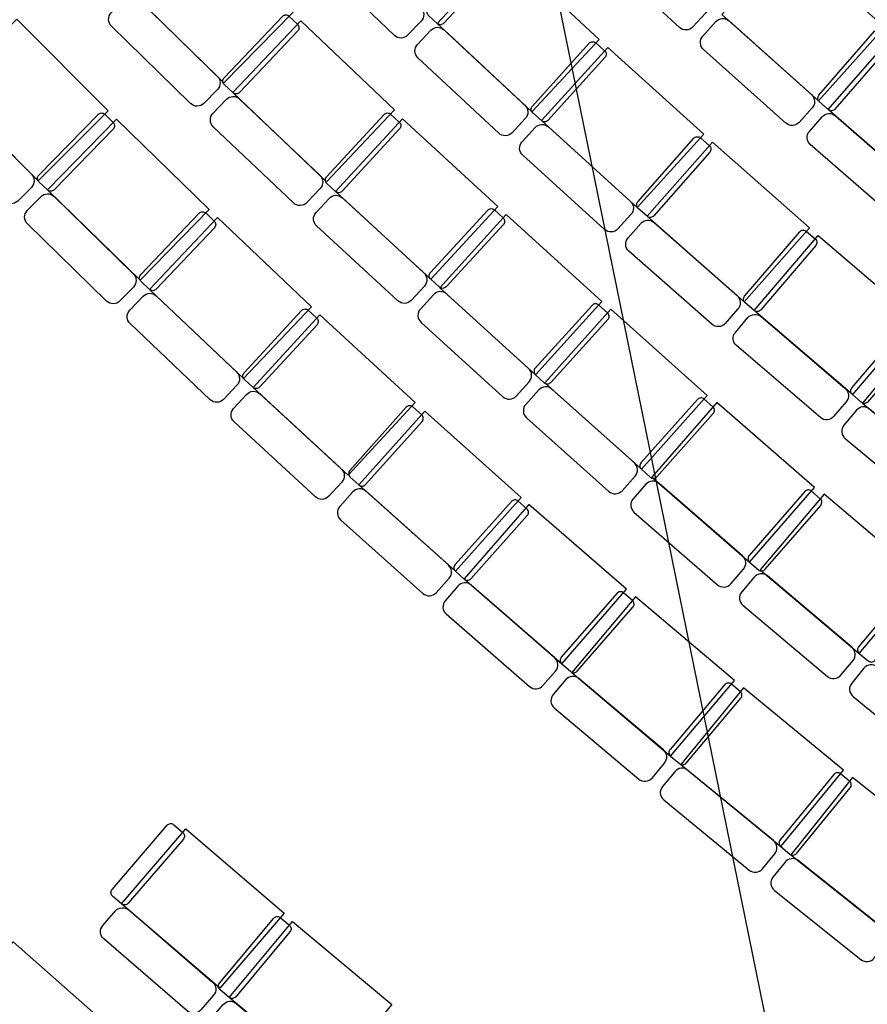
# Model space of a CAD drawing. Header units: millimetres. Extents: x 15275 to 121491, y 18097 to 137945.
# Tile 22 of 57: x 84950 to 88552, y 78670 to 82853. Entities that reach past the tile are written whole.
import ezdxf

# ---------------------------------------------------------------- set-up
doc = ezdxf.new("R2010")
doc.units = ezdxf.units.MM
doc.header["$LTSCALE"] = 0.5
doc.header["$MEASUREMENT"] = 0
doc.linetypes.add('PLINE', pattern=[0])
for name, color, linetype in [('000 2D grafikk', 7, 'Continuous'), ('000 2D grafikk(Nye konstruksjoner)', 7, 'Continuous'), ('241- Bærende innervegger', 7, 'Continuous'), ('241- Bærende innervegger (Skravur)', 7, 'Continuous'), ('25-- Dekker', 7, 'Continuous'), ('27-- Fast inventar(Nye konstruksjoner)', 7, 'Continuous'), ('279- Annet fast inventar(Nye konstruksjoner)', 7, 'Continuous')]:
    doc.layers.add(name, color=color, linetype=linetype)

# ---------------------------------------------------------------- blocks, each defined once
blk = doc.blocks.new('Auditoriestollayout[64]', base_point=(91062.3, 75172.5))
at = {"layer": '279- Annet fast inventar(Nye konstruksjoner)', "linetype": 'PLINE', "flags": 128}
for points in [[(85577.2, 79430.5, -0.414214), (85605.4, 79432.6), (85643.3, 79400, -0.414214), (85645.4, 79371.8), (85410.9, 79098.7, -0.414214), (85382.7, 79096.6), (85344.7, 79129.2, -0.414214), (85342.6, 79157.4)], [(85356.6, 79066.2, -0.414214), (85413, 79070.5), (85769.5, 78764.3, -0.414214), (85773.8, 78707.9), (85720.1, 78645.4, -0.414214), (85663.7, 78641.1), (85307.2, 78947.3, -0.414214), (85302.9, 79003.8)], [(86029.3, 79035.5, -0.414214), (86057.4, 79038), (86095.8, 79006, -0.414214), (86098.4, 78977.8), (85867.8, 78701.4, -0.414214), (85839.7, 78698.8), (85801.3, 78730.8, -0.414214), (85798.7, 78759)], [(85814, 78668.1, -0.414214), (85870.4, 78673.2), (86231.3, 78372.2, -0.414214), (86236.4, 78315.8), (86183.7, 78252.6, -0.414214), (86127.3, 78247.5), (85766.4, 78548.5, -0.414214), (85761.3, 78604.8)]]:
    blk.add_lwpolyline(points, format="xyb", close=True, dxfattribs=at)
for points in [[(85656.3, 79415.2), (86073.5, 79056.8), (85799.9, 78738.2), (85382.7, 79096.6)], [(86108.7, 79021.4), (86531, 78669.1), (86262.1, 78346.6), (85839.7, 78698.8)], [(84922, 78934.8), (85334.5, 78571), (85056.8, 78256), (84644.2, 78619.7)]]:
    blk.add_lwpolyline(points, close=True, dxfattribs=at)
blk = doc.blocks.new('Auditoriestollayout[68]', base_point=(93463.2, 78748.2))
at = {"layer": '27-- Fast inventar(Nye konstruksjoner)', "linetype": 'PLINE', "flags": 128}
for points in [[(87461.6, 83255, -0.414214), (87518.2, 83257.3), (87863.8, 82938.8, -0.414214), (87866.1, 82882.3), (87810.3, 82821.7, -0.414214), (87753.7, 82819.4), (87408.1, 83138, -0.414214), (87405.8, 83194.5)], [(86258.9, 83227.2, -0.414214), (86315.5, 83228.3), (86654.5, 82902.8, -0.414214), (86655.7, 82846.3), (86598.6, 82786.9, -0.414214), (86542.1, 82785.7), (86203, 83111.2, -0.414214), (86201.9, 83167.7)], [(86931.9, 83162.4, -0.414214), (86960.1, 83163.4), (86996.7, 83129.3, -0.414214), (86997.7, 83101.1), (86752.1, 82837.8, -0.414214), (86723.8, 82836.8), (86687.3, 82870.9, -0.414214), (86686.3, 82899.2)], [(87907.8, 82844.4, -0.414214), (87964.3, 82847.5), (88314.5, 82534.1, -0.414214), (88317.7, 82477.6), (88262.7, 82416.2, -0.414214), (88206.2, 82413.1), (87856, 82726.5, -0.414214), (87852.9, 82783)], [(86696.5, 82807.6, -0.414214), (86753.1, 82809.6), (87096.7, 82488.9, -0.414214), (87098.7, 82432.4), (87042.5, 82372.2, -0.414214), (86986, 82370.2), (86642.3, 82690.8, -0.414214), (86640.4, 82747.4)], [(88582.6, 82803.2, -0.414214), (88610.9, 82805.2), (88648.6, 82772.4, -0.414214), (88650.6, 82744.2), (88414.4, 82472.4, -0.414214), (88386.2, 82470.5), (88348.5, 82503.3, -0.414214), (88346.5, 82531.5)], [(87370.4, 82752.5, -0.414214), (87398.6, 82753.9), (87435.7, 82720.3, -0.414214), (87437, 82692), (87195.2, 82425.3, -0.414214), (87167, 82423.9), (87129.9, 82457.5, -0.414214), (87128.6, 82485.8)], [(88360, 82440.3, -0.414214), (88416.4, 82444.2), (88771.1, 82135.9, -0.414214), (88775.1, 82079.5), (88721, 82017.3, -0.414214), (88664.6, 82013.4), (88309.9, 82321.7, -0.414214), (88305.9, 82378.1)], [(87140.1, 82394.3, -0.414214), (87196.6, 82397.1), (87544.8, 82081.4, -0.414214), (87547.6, 82024.9), (87492.3, 81963.9, -0.414214), (87435.8, 81961.1), (87087.6, 82276.8, -0.414214), (87084.8, 82333.3)], [(87814.7, 82348.8, -0.414214), (87842.9, 82350.6), (87880.4, 82317.5, -0.414214), (87882.2, 82289.3), (87644.2, 82019.2, -0.414214), (87616, 82017.4), (87578.5, 82050.5, -0.414214), (87576.7, 82078.7)], [(87589.5, 81987.4, -0.414214), (87646, 81991), (87998.7, 81680.3, -0.414214), (88002.2, 81623.8), (87947.8, 81562, -0.414214), (87891.3, 81558.4), (87538.7, 81869.1, -0.414214), (87535.1, 81925.6)], [(88264.7, 81951.5, -0.414214), (88292.9, 81953.7), (88330.8, 81921.2, -0.414214), (88333, 81893), (88098.9, 81619.5, -0.414214), (88070.7, 81617.3), (88032.8, 81649.8, -0.414214), (88030.6, 81678)], [(88044.7, 81586.9, -0.414214), (88101.1, 81591.3), (88458.2, 81285.7, -0.414214), (88462.6, 81229.3), (88409, 81166.7, -0.414214), (88352.6, 81162.3), (87995.5, 81467.9, -0.414214), (87991.2, 81524.3)], [(88720.5, 81561.4, -0.414214), (88748.7, 81563.5), (88786.7, 81531, -0.414214), (88788.9, 81502.8), (88554.8, 81229.3, -0.414214), (88526.6, 81227.1), (88488.6, 81259.7, -0.414214), (88486.4, 81287.9)], [(88928.5, 80841.3, 0.414214), (88923.3, 80897.7), (88561.9, 81198.2, 0.414214), (88505.6, 81193), (88452.9, 81129.7, 0.414214), (88458.1, 81073.3), (88819.5, 80772.8, 0.414214), (88875.8, 80778)]]:
    blk.add_lwpolyline(points, format="xyb", close=True, dxfattribs=at)
for points in [[(88214.6, 83187.1), (88624.4, 82820.3), (88344.3, 82507.4), (87934.5, 82874.2)], [(87010.3, 83143.9), (87412.5, 82768.8), (87126, 82461.6), (86723.8, 82836.8)], [(88661.7, 82787.5), (89076.8, 82426.7), (88801.3, 82109.7), (88386.2, 82470.5)], [(87449.1, 82735.1), (87856.6, 82365.7), (87574.5, 82054.5), (87167, 82423.9)], [(87893.6, 82332.6), (88306.3, 81969), (88028.7, 81653.8), (87616, 82017.4)], [(88343.9, 81936.4), (88761.7, 81578.7), (88488.6, 81259.7), (88070.7, 81617.3)], [(89222.6, 81195), (88799.7, 81546.7), (88531.1, 81223.7), (88954, 80872.1)]]:
    blk.add_lwpolyline(points, close=True, dxfattribs=at)
blk = doc.blocks.new('Auditoriestollayout[70]', base_point=(91062.3, 75172.5))
at = {"layer": '279- Annet fast inventar(Nye konstruksjoner)', "linetype": 'PLINE', "flags": 128}
for points in [[(85577.2, 79430.5, -0.414214), (85605.4, 79432.6), (85643.3, 79400, -0.414214), (85645.4, 79371.8), (85410.9, 79098.7, -0.414214), (85382.7, 79096.6), (85344.7, 79129.2, -0.414214), (85342.6, 79157.4)], [(85356.6, 79066.2, -0.414214), (85413, 79070.5), (85769.5, 78764.3, -0.414214), (85773.8, 78707.9), (85720.1, 78645.4, -0.414214), (85663.7, 78641.1), (85307.2, 78947.3, -0.414214), (85302.9, 79003.8)], [(86029.3, 79035.5, -0.414214), (86057.4, 79038), (86095.8, 79006, -0.414214), (86098.4, 78977.8), (85867.8, 78701.4, -0.414214), (85839.7, 78698.8), (85801.3, 78730.8, -0.414214), (85798.7, 78759)], [(85814, 78668.1, -0.414214), (85870.4, 78673.2), (86231.3, 78372.2, -0.414214), (86236.4, 78315.8), (86183.7, 78252.6, -0.414214), (86127.3, 78247.5), (85766.4, 78548.5, -0.414214), (85761.3, 78604.8)]]:
    blk.add_lwpolyline(points, format="xyb", close=True, dxfattribs=at)
for points in [[(85656.3, 79415.2), (86073.5, 79056.8), (85799.9, 78738.2), (85382.7, 79096.6)], [(86108.7, 79021.4), (86531, 78669.1), (86262.1, 78346.6), (85839.7, 78698.8)], [(84922, 78934.8), (85334.5, 78571), (85056.8, 78256), (84644.2, 78619.7)]]:
    blk.add_lwpolyline(points, close=True, dxfattribs=at)
blk = doc.blocks.new('Auditoriestollayout[75]', base_point=(92537.8, 76984.9))
at = {"layer": '279- Annet fast inventar(Nye konstruksjoner)', "linetype": 'PLINE', "flags": 128}
for points in [[(85718.1, 83269.5), (86111.6, 82885.2), (85818.1, 82584.7), (85424.7, 82969)], [(84937.2, 82854.6), (85325.5, 82465), (85028, 82168.5), (84639.7, 82558.1)], [(86144.4, 82847.5), (86543.4, 82469), (86254.3, 82164.3), (85855.3, 82542.8)], [(85360.8, 82430), (85754.6, 82046), (85461.3, 81745.3), (85067.6, 82129.3)], [(86576.7, 82431.9), (86981.2, 82059.2), (86696.6, 81750.3), (86292.1, 82123)], [(85790.4, 82011.6), (86189.6, 81633.2), (85900.7, 81328.4), (85501.5, 81706.7)], [(87424.4, 81655), (87017.3, 82024.7), (86734.9, 81713.8), (87142.1, 81344.1)], [(87872.1, 81255.7), (87462.2, 81622.4), (87182.1, 81309.4), (87592, 80942.7)], [(86225.9, 81599.3), (86630.4, 81226.6), (86345.9, 80917.7), (85941.4, 81290.3)], [(88327.4, 80865.3), (87912.2, 81226.1), (87636.7, 80909), (88051.9, 80548.3)], [(87081.7, 80822.3), (86671.8, 81189.1), (86391.8, 80876.1), (86801.6, 80509.3)], [(88788.3, 80481.6), (88368, 80836.3), (88097.1, 80515.3), (88517.5, 80160.6)], [(87529.3, 80432.6), (87114.3, 80793.5), (86838.7, 80476.6), (87253.7, 80115.7)], [(87987.2, 80045.2), (87567.1, 80400.2), (87296, 80079.4), (87716.1, 79724.4)], [(88450.5, 79664.4), (88025.4, 80013.4), (87758.9, 79688.8), (88184, 79339.8)], [(88919.2, 79290.3), (88489.1, 79633.2), (88227.3, 79304.8), (88657.4, 78961.9)]]:
    blk.add_lwpolyline(points, close=True, dxfattribs=at)
for points in [[(85396.7, 82940.4, -0.414214), (85453.3, 82941), (85789.5, 82612.6, -0.414214), (85790.2, 82556.1), (85732.6, 82497.2, -0.414214), (85676.1, 82496.5), (85339.8, 82824.9, -0.414214), (85339.2, 82881.5)], [(86066.1, 82866.7, -0.414214), (86094.3, 82867.4), (86130.6, 82833, -0.414214), (86131.4, 82804.8), (85883.6, 82543.6, -0.414214), (85855.3, 82542.8), (85819.1, 82577.2, -0.414214), (85818.3, 82605.5)], [(84611.4, 82529.9, -0.414214), (84668, 82529.8), (84999.7, 82196.9, -0.414214), (84999.6, 82140.3), (84941.3, 82082.1, -0.414214), (84884.7, 82082.2), (84553, 82415.2, -0.414214), (84553.1, 82471.7)], [(85827.8, 82513.8, -0.414214), (85884.3, 82515.3), (86225.3, 82191.8, -0.414214), (86226.8, 82135.3), (86170.1, 82075.5, -0.414214), (86113.6, 82074), (85772.6, 82397.5, -0.414214), (85771.1, 82454.1)], [(85282.8, 82450.3, -0.414214), (85311.1, 82450.6), (85346.9, 82415.7, -0.414214), (85347.2, 82387.4), (85095.9, 82129.7, -0.414214), (85067.6, 82129.3), (85031.8, 82164.3, -0.414214), (85031.4, 82192.5)], [(86498.1, 82449.9, -0.414214), (86526.4, 82451), (86563.2, 82417.2, -0.414214), (86564.3, 82388.9), (86320.4, 82124.1, -0.414214), (86292.1, 82123), (86255.4, 82156.9, -0.414214), (86254.2, 82185.1)], [(85039.6, 82100.7, -0.414214), (85096.2, 82101.4), (85432.7, 81773.3, -0.414214), (85433.4, 81716.7), (85375.9, 81657.7, -0.414214), (85319.3, 81657), (84982.8, 81985.2, -0.414214), (84982.1, 82041.7)], [(86265, 82093.6, -0.414214), (86321.6, 82095.9), (86667.2, 81777.4, -0.414214), (86669.5, 81720.9), (86613.7, 81660.3, -0.414214), (86557.2, 81658), (86211.5, 81976.5, -0.414214), (86209.2, 82033)], [(85712.1, 82030.7, -0.414214), (85740.4, 82031.4), (85776.6, 81997, -0.414214), (85777.4, 81968.8), (85529.7, 81707.5, -0.414214), (85501.5, 81706.7), (85465.2, 81741.1, -0.414214), (85464.4, 81769.4)], [(86939.4, 82043.3, -0.414214), (86967.7, 82044.5), (87004.4, 82010.6, -0.414214), (87005.6, 81982.3), (86761.6, 81717.6, -0.414214), (86733.4, 81716.4), (86696.6, 81750.3, -0.414214), (86695.5, 81778.6)], [(87115.2, 81314.4, 0.414214), (87112.5, 81370.9), (86764.5, 81686.9, 0.414214), (86708, 81684.2), (86652.7, 81623.2, 0.414214), (86655.4, 81566.7), (87003.3, 81250.7, 0.414214), (87059.8, 81253.5)], [(85474, 81677.7, -0.414214), (85530.5, 81679.2), (85871.6, 81355.9, -0.414214), (85873.1, 81299.3), (85816.5, 81239.6, -0.414214), (85759.9, 81238), (85418.8, 81561.4, -0.414214), (85417.3, 81617.9)], [(86147.3, 81617.3, -0.414214), (86175.6, 81618.4), (86212.4, 81584.5, -0.414214), (86213.5, 81556.3), (85969.6, 81291.5, -0.414214), (85941.4, 81290.3), (85904.6, 81324.2, -0.414214), (85903.4, 81352.5)], [(87449.4, 81578.3, 0.414214), (87448, 81606.6), (87411, 81640.2, 0.414214), (87382.7, 81638.8), (87140.7, 81372.3, 0.414214), (87142.1, 81344.1), (87179.1, 81310.4, 0.414214), (87207.4, 81311.8)], [(87565.3, 80912.9, 0.414214), (87562.2, 80969.4), (87211.9, 81282.8, 0.414214), (87155.5, 81279.6), (87100.5, 81218.3, 0.414214), (87103.7, 81161.8), (87453.9, 80848.4, 0.414214), (87510.4, 80851.5)], [(85914.3, 81260.9, -0.414214), (85970.8, 81263.2), (86316.5, 80944.8, -0.414214), (86318.8, 80888.3), (86263, 80827.7, -0.414214), (86206.5, 80825.4), (85860.8, 81143.8, -0.414214), (85858.5, 81200.3)], [(87897.6, 81179.2, 0.414214), (87896, 81207.4), (87858.7, 81240.8, 0.414214), (87830.5, 81239.2), (87590.4, 80970.9, 0.414214), (87592, 80942.7), (87629.3, 80909.3, 0.414214), (87657.5, 80910.9)], [(86660.1, 81145.9, 0.414214), (86658.5, 81174.2), (86621.2, 81207.5, 0.414214), (86593, 81205.9), (86352.9, 80937.7, 0.414214), (86354.5, 80909.4), (86391.8, 80876.1, 0.414214), (86420, 80877.6)], [(86774.9, 80479.5, 0.414214), (86771.8, 80536), (86421.6, 80849.4, 0.414214), (86365.1, 80846.3), (86310.2, 80784.9, 0.414214), (86313.3, 80728.4), (86663.5, 80415, 0.414214), (86720, 80418.1)], [(88025.7, 80518.1, 0.414214), (88021.7, 80574.5), (87666.9, 80882.8, 0.414214), (87610.5, 80878.8), (87556.5, 80816.7, 0.414214), (87560.4, 80760.2), (87915.2, 80452, 0.414214), (87971.6, 80455.9)], [(88354, 80789.2, 0.414214), (88352, 80817.4), (88314.3, 80850.2, 0.414214), (88286.1, 80848.2), (88049.9, 80576.5, 0.414214), (88051.9, 80548.3), (88089.6, 80515.5, 0.414214), (88117.9, 80517.5)], [(87107.2, 80745.8, 0.414214), (87105.6, 80774.1), (87068.4, 80807.4, 0.414214), (87040.1, 80805.8), (86800.1, 80537.6, 0.414214), (86801.6, 80509.3), (86838.9, 80476, 0.414214), (86867.1, 80477.5)], [(88491.7, 80130, 0.414214), (88486.9, 80186.4), (88127.7, 80489.5, 0.414214), (88071.3, 80484.7), (88018.2, 80421.8, 0.414214), (88023, 80365.4), (88382.2, 80062.3, 0.414214), (88438.6, 80067.1)], [(87227.5, 80085.5, 0.414214), (87223.5, 80141.9), (86868.9, 80450.3, 0.414214), (86812.5, 80446.4), (86758.4, 80384.3, 0.414214), (86762.3, 80327.8), (87117, 80019.4, 0.414214), (87173.4, 80023.3)], [(88816.1, 80405.9, 0.414214), (88813.7, 80434.1), (88775.4, 80466.3, 0.414214), (88747.3, 80464), (88515.1, 80188.8, 0.414214), (88517.5, 80160.6), (88555.7, 80128.4, 0.414214), (88583.9, 80130.8)], [(87555.9, 80356.4, 0.414214), (87553.9, 80384.7), (87516.2, 80417.5, 0.414214), (87488, 80415.5), (87251.7, 80143.9, 0.414214), (87253.7, 80115.7), (87291.4, 80082.8, 0.414214), (87319.6, 80084.8)], [(88963.4, 79748.8, 0.414214), (88957.8, 79805.1), (88594.2, 80102.9, 0.414214), (88537.9, 80097.3), (88485.7, 80033.6, 0.414214), (88491.3, 79977.3), (88854.9, 79679.5, 0.414214), (88911.2, 79685.1)], [(87690.3, 79693.9, 0.414214), (87685.5, 79750.2), (87326.5, 80053.6, 0.414214), (87270.2, 80048.8), (87217, 79985.9, 0.414214), (87221.7, 79929.6), (87580.7, 79626.2, 0.414214), (87637.1, 79630.9)], [(88014.8, 79969.5, 0.414214), (88012.5, 79997.7), (87974.3, 80029.9, 0.414214), (87946.1, 80027.6), (87713.7, 79752.6, 0.414214), (87716.1, 79724.4), (87754.3, 79692.1, 0.414214), (87782.5, 79694.5)], [(88158.6, 79308.9, 0.414214), (88153.1, 79365.2), (87789.8, 79663.4, 0.414214), (87733.5, 79657.9), (87681.3, 79594.2, 0.414214), (87686.8, 79537.9), (88050.1, 79239.7, 0.414214), (88106.4, 79245.2)], [(88479.2, 79589.1, 0.414214), (88476.5, 79617.3), (88437.8, 79649, 0.414214), (88409.7, 79646.2), (88181.2, 79368, 0.414214), (88184, 79339.8), (88222.7, 79308.1, 0.414214), (88250.8, 79310.9)], [(88632.4, 78930.6, 0.414214), (88626.1, 78986.8), (88258.6, 79279.8, 0.414214), (88202.4, 79273.5), (88151, 79209.1, 0.414214), (88157.4, 79152.9), (88524.9, 78859.9, 0.414214), (88581.1, 78866.2)]]:
    blk.add_lwpolyline(points, format="xyb", close=True, dxfattribs=at)

msp = doc.modelspace()

# ---------------------------------------------------------------- hatches: boundary and pattern name
at = {"linetype": 'Continuous'}
h = msp.add_hatch(dxfattribs=at)
h.set_pattern_fill('Linjer_100_mm', color=256, style=0, pattern_type=2)
h.set_pattern_definition([(0, (81437.59, 74033.64), (0, 100), [])])
h.paths.add_polyline_path([(74871.2, 80141.7), (76556.6, 81723.5, 0.020171), (78801.4, 79035.2), (79001.8, 78812), (79514, 79271.9, 0.029335), (84887.9, 74321.5), (84475, 73774.5), (88004, 71255.6), (85530.3, 68010.4), (82355.4, 71514.2), (82537.7, 71679.3)])
at = {"layer": '241- Bærende innervegger (Skravur)', "linetype": 'Continuous'}
h = msp.add_hatch(dxfattribs=at)
h.set_pattern_fill('Eksisterende_konstruksjon', color=256, style=0, pattern_type=2)
h.set_pattern_definition([(0, (0, 0), (0, 86.60254), [0, -50]), (0, (25, 43.3), (0, 86.60254), [0, -50])])
h.paths.add_polyline_path([(85135.2, 74648.9, -0.02921), (79819.3, 79546), (79514, 79271.9, 0.029335), (84887.9, 74321.5)])

# ---------------------------------------------------------------- linework, layer by layer
at = {"layer": '000 2D grafikk', "linetype": 'PLINE'}
msp.add_line((85225.3, 92815.5), (89785.1, 70431.8), dxfattribs=at)
at = {"layer": '000 2D grafikk(Nye konstruksjoner)', "linetype": 'PLINE', "flags": 128}
msp.add_lwpolyline([(84551.1, 91712.9, 0.114826), (96261.3, 80624.8)], format="xyb", dxfattribs=at)
at = {"layer": '241- Bærende innervegger', "linetype": 'PLINE'}
msp.add_arc((124353.4, 122555.2), 61911.9, 223.724295, 231.065091, dxfattribs=at)
at = {"layer": '25-- Dekker', "linetype": 'PLINE', "flags": 128}
msp.add_lwpolyline([(76568.4, 82077.5, 0.014469), (78987.4, 79202.2), (79611.3, 79762.4, 0.032041), (85445.7, 74396.4), (84678.5, 73617.7), (82241.3, 71410.7), (74407.6, 80057.6)], format="xyb", close=True, dxfattribs=at)

# ---------------------------------------------------------------- block references
at = {"layer": '27-- Fast inventar(Nye konstruksjoner)', "linetype": 'PLINE'}
msp.add_blockref('Auditoriestollayout[68]', (93463.2, 78748.2), dxfattribs=at)
at = {"layer": '279- Annet fast inventar(Nye konstruksjoner)', "linetype": 'PLINE'}
for name, p in [('Auditoriestollayout[75]', (92537.8, 76984.9)), ('Auditoriestollayout[64]', (91062.3, 75172.5)), ('Auditoriestollayout[70]', (91062.3, 75172.5))]:
    msp.add_blockref(name, p, dxfattribs=at)

doc.saveas('drawing.dxf')
